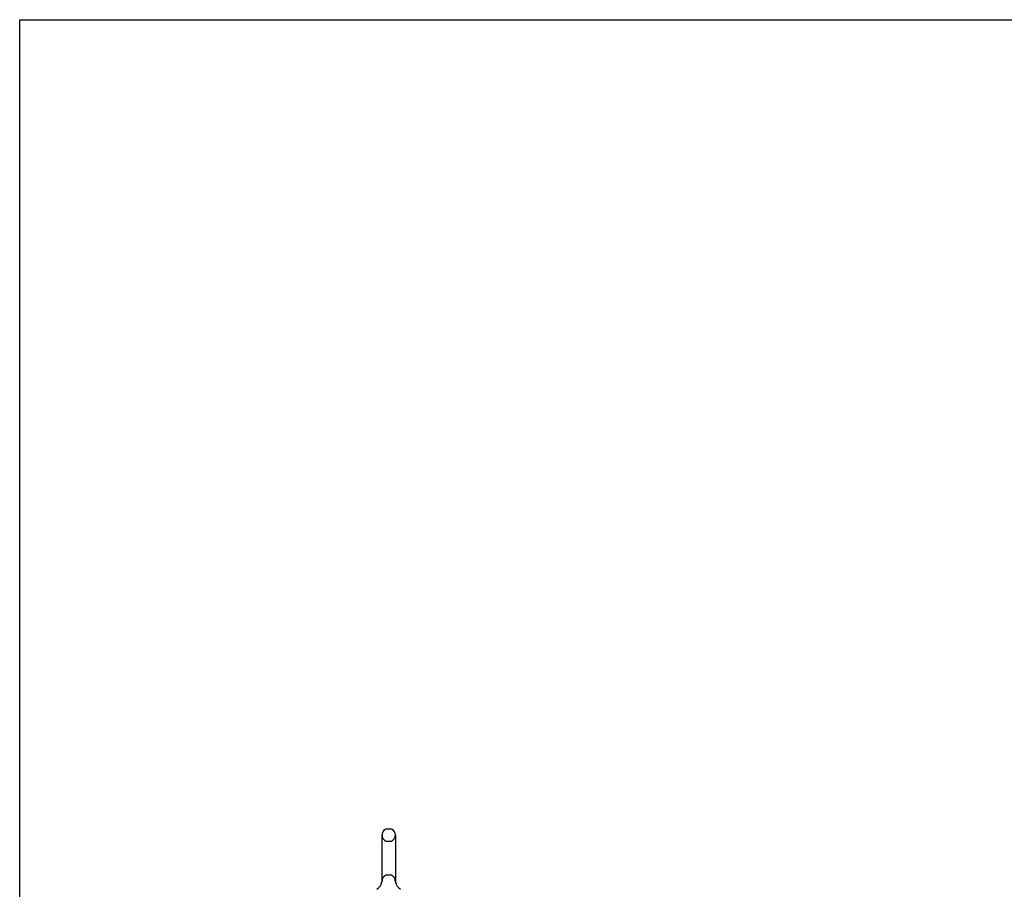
# Model space of a CAD drawing. Header units: inches. Extents: x 0 to 212, y 0 to 137.
# Tile 6 of 31: x 0 to 36, y 106 to 137. Entities that reach past the tile are written whole.
import ezdxf

# ---------------------------------------------------------------- set-up
doc = ezdxf.new("R2010")
doc.units = ezdxf.units.IN
doc.header["$LTSCALE"] = 11.654639
doc.header["$MEASUREMENT"] = 0
doc.linetypes.add('HIDDEN', pattern=[0.2, 0.1, -0.1])
doc.layers.get('0').update_dxf_attribs({"linetype": 'CONTINUOUS'})
doc.layers.add('DEFAULT_2', color=8, linetype='HIDDEN')

msp = doc.modelspace()

# ---------------------------------------------------------------- linework, layer by layer
at = {"color": 7, "linetype": 'Continuous'}
for p, q in [((0, 0), (0, 137.113)), ((0, 137.113), (211.903, 137.113)), ((13.258, 107.891), (13.385, 107.891)), ((13.08, 107.668), (13.08, 106.005)), ((13.563, 107.668), (13.563, 106.005)), ((13.074, 105.961), (13.074, 105.961)), ((13.079, 105.979), (13.078, 105.978)), ((13.078, 105.978), (13.078, 105.977)), ((13.078, 105.977), (13.078, 105.976)), ((13.078, 105.976), (13.078, 105.975)), ((13.078, 105.975), (13.078, 105.975)), ((13.078, 105.975), (13.078, 105.974)), ((13.079, 105.986), (13.079, 105.985)), ((13.079, 105.985), (13.079, 105.984)), ((13.079, 105.984), (13.079, 105.983)), ((13.079, 105.983), (13.079, 105.982)), ((13.079, 105.982), (13.079, 105.981)), ((13.079, 105.981), (13.079, 105.98)), ((13.079, 105.98), (13.079, 105.979)), ((13.08, 106.005), (13.08, 106.001)), ((13.563, 106.001), (13.563, 106.005)), ((13.563, 106), (13.563, 106.001)), ((13.565, 105.976), (13.565, 105.977)), ((13.565, 105.975), (13.565, 105.976)), ((13.565, 105.974), (13.565, 105.975)), ((13.569, 105.961), (13.568, 105.962)), ((13.569, 105.961), (13.568, 105.961))]:
    msp.add_line(p, q, dxfattribs=at)
for points in [[(13.08, 105.991), (13.08, 105.99), (13.08, 105.99), (13.08, 105.989), (13.08, 105.989), (13.08, 105.988), (13.08, 105.988), (13.079, 105.987), (13.079, 105.986)], [(13.08, 106.001), (13.08, 106), (13.08, 105.999), (13.08, 105.999), (13.08, 105.998), (13.08, 105.997), (13.08, 105.997), (13.08, 105.996), (13.08, 105.995), (13.08, 105.995), (13.08, 105.994), (13.08, 105.993), (13.08, 105.993), (13.08, 105.992), (13.08, 105.992), (13.08, 105.991)], [(13.565, 105.977), (13.564, 105.979), (13.564, 105.979), (13.564, 105.98), (13.564, 105.98), (13.564, 105.981), (13.564, 105.981), (13.564, 105.982), (13.564, 105.982), (13.564, 105.983), (13.564, 105.984), (13.564, 105.984), (13.564, 105.985), (13.563, 105.985), (13.563, 105.986), (13.563, 105.987), (13.563, 105.987), (13.563, 105.988), (13.563, 105.989), (13.563, 105.989), (13.563, 105.99), (13.563, 105.99), (13.563, 105.991), (13.563, 105.992), (13.563, 105.992), (13.563, 105.993), (13.563, 105.994), (13.563, 105.995), (13.563, 105.995), (13.563, 105.996), (13.563, 105.997), (13.563, 105.997), (13.563, 105.998), (13.563, 105.999), (13.563, 106)]]:
    msp.add_lwpolyline(points, dxfattribs=at)
for centre, radius, start, end in [((13.321, 107.668), 0.241, 123.1848, 180), ((13.258, 107.766), 0.125, 90, 123.1848), ((13.385, 107.766), 0.125, 56.8152, 90), ((13.321, 107.668), 0.241, 0, 56.8152), ((12.598, 106.112), 0.5, 306.7414, 344.6791), ((14.045, 106.112), 0.5, 195.3209, 233.2586)]:
    msp.add_arc(centre, radius, start, end, dxfattribs=at)
at = {"layer": 'DEFAULT_2', "color": 8, "linetype": 'HIDDEN'}
for p, q in [((13.258, 107.446), (13.385, 107.446)), ((13.074, 105.96), (13.074, 105.961)), ((13.074, 105.96), (13.074, 105.961)), ((13.078, 105.979), (13.078, 105.978)), ((13.078, 105.978), (13.078, 105.977)), ((13.079, 105.986), (13.079, 105.985)), ((13.079, 105.985), (13.079, 105.984)), ((13.079, 105.984), (13.079, 105.983)), ((13.079, 105.983), (13.079, 105.982)), ((13.079, 105.982), (13.079, 105.981)), ((13.079, 105.981), (13.079, 105.98)), ((13.079, 105.98), (13.079, 105.979)), ((13.08, 106), (13.08, 105.999)), ((13.08, 105.995), (13.08, 105.995)), ((13.08, 105.994), (13.08, 105.994)), ((13.08, 105.993), (13.08, 105.993)), ((13.08, 105.993), (13.08, 105.993)), ((13.08, 105.992), (13.08, 105.992)), ((13.08, 105.992), (13.08, 105.992)), ((13.08, 105.991), (13.08, 105.991)), ((13.08, 105.99), (13.08, 105.99)), ((13.258, 106.228), (13.385, 106.228)), ((13.563, 106), (13.563, 106.001)), ((13.563, 105.997), (13.563, 105.997)), ((13.563, 105.994), (13.563, 105.995)), ((13.563, 105.992), (13.563, 105.992)), ((13.563, 105.99), (13.563, 105.99)), ((13.564, 105.985), (13.564, 105.985)), ((13.564, 105.978), (13.564, 105.979)), ((13.565, 105.977), (13.565, 105.977)), ((13.565, 105.975), (13.565, 105.976)), ((13.565, 105.976), (13.565, 105.976))]:
    msp.add_line(p, q, dxfattribs=at)
for centre, radius, start, end in [((13.321, 107.668), 0.241, 180, 236.8152), ((13.258, 107.571), 0.125, 236.8152, 270), ((13.385, 107.571), 0.125, 270, 303.1848), ((13.321, 107.668), 0.241, 303.1848, 360), ((13.321, 106.005), 0.241, 123.1848, 180), ((13.258, 106.103), 0.125, 90, 123.1848), ((13.385, 106.103), 0.125, 56.8152, 90), ((13.321, 106.005), 0.241, 0, 56.8152)]:
    msp.add_arc(centre, radius, start, end, dxfattribs=at)

doc.saveas('drawing.dxf')
